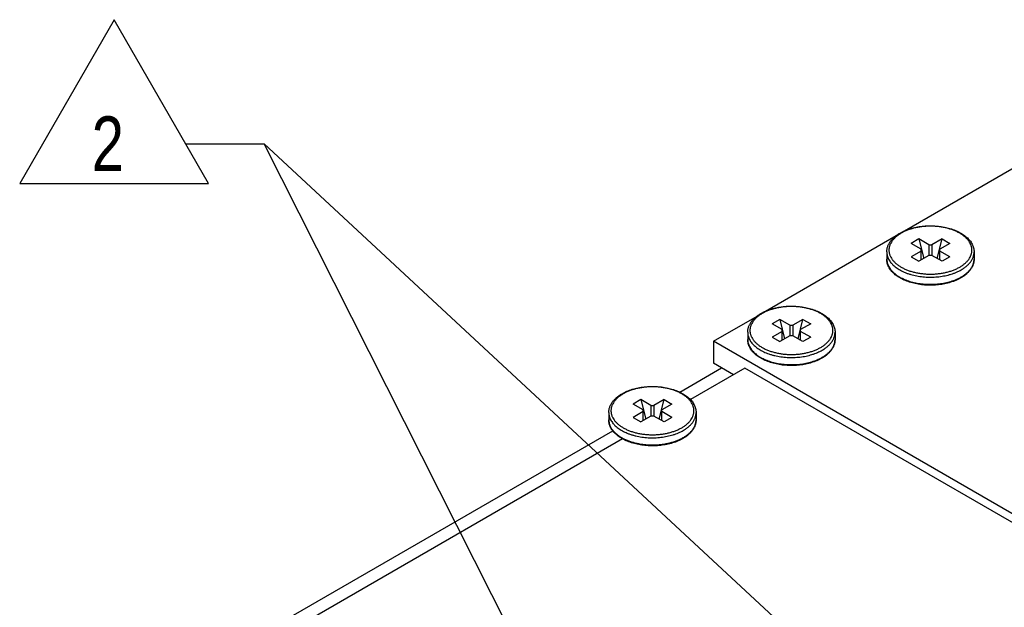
# Model space of a CAD drawing. Header units: inches. Extents: x 0 to 34, y 0 to 22.
# Tile 10 of 29: x 19.5 to 21.8, y 7.9 to 9.3. Entities that reach past the tile are written whole.
import ezdxf

# ---------------------------------------------------------------- set-up
doc = ezdxf.new("R2010")
doc.units = ezdxf.units.IN
doc.header["$LTSCALE"] = 1.87
doc.header["$MEASUREMENT"] = 0
doc.layers.get('0').update_dxf_attribs({"linetype": 'CONTINUOUS'})
doc.layers.add('DETAIL', color=7, linetype='CONTINUOUS')
doc.styles.get("Standard").update_dxf_attribs({"font": 'txt', "width": 0.8})
doc.dimstyles.get("Standard").update_dxf_attribs({"dimtxt": 0.125, "dimasz": 0.18, "dimexe": 0.125, "dimexo": 0.0625, "dimgap": 0.09, "dimtad": 0, "dimtih": 1, "dimtoh": 1, "dimzin": 4, "dimdsep": 46, "dimtxsty": 'STANDARD', "dimblk": '_FILLED', "dimblk1": '_FILLED', "dimblk2": '_FILLED', "dimcen": 0.09, "dimadec": 0, "dimazin": 0, "dimtol": 1, "dimtp": 0.02, "dimtm": 0.02, "dimtfac": 1, "dimtofl": 0, "dimtmove": 0, "dimatfit": 3, "dimldrblk": '_FILLED', "dimfxl": 1, "dimtolj": 1, "dimtzin": 4, "dimarcsym": 0})

# ---------------------------------------------------------------- blocks, each defined once
blk = doc.blocks.new('_FILLED')
at = {"color": 0, "linetype": 'BYBLOCK'}
blk.add_solid([(0, 0), (-1, 0.174), (-1, -0.174)], dxfattribs=at)
blk = doc.blocks.new('FLAG_TRIANGLE_BL3', base_point=(19.8152, 9.0766))
at = {"layer": 'DETAIL', "color": 2, "linetype": 'CONTINUOUS'}
for p, q in [((19.7514, 9.2639), (19.5351, 8.8893)), ((19.9677, 8.8893), (19.7514, 9.2639)), ((19.9153, 8.9801), (20.0953, 8.9801)), ((19.5351, 8.8893), (19.9677, 8.8893))]:
    blk.add_line(p, q, dxfattribs=at)
at = {"layer": 'DETAIL', "color": 2, "linetype": 'CONTINUOUS', "width": 0.8}
blk.add_text('2', height=0.125, dxfattribs=at).set_placement((19.6998, 8.9176))

msp = doc.modelspace()

# ---------------------------------------------------------------- linework, layer by layer
at = {"color": 7, "linetype": 'CONTINUOUS'}
for p, q in [((21.5615, 8.7807), (22.0182, 9.0444)), ((21.2432, 8.5969), (21.5426, 8.7698)), ((21.5946, 8.7621), (21.5769, 8.7519)), ((21.5998, 8.7386), (21.5769, 8.7519)), ((21.5946, 8.7621), (21.6056, 8.7174)), ((21.6175, 8.7488), (21.5946, 8.7621)), ((21.6476, 8.7621), (21.6246, 8.7488)), ((21.6365, 8.7174), (21.6476, 8.7621)), ((21.6653, 8.7519), (21.6423, 8.7386)), ((21.6476, 8.7621), (21.6653, 8.7519)), ((21.5211, 8.7325), (21.5211, 8.7162)), ((21.5998, 8.7345), (21.5769, 8.7213)), ((21.5998, 8.7141), (21.5998, 8.7386)), ((21.6175, 8.7488), (21.6175, 8.7243)), ((21.6175, 8.7488), (21.6246, 8.7488)), ((21.6246, 8.7488), (21.6246, 8.7243)), ((21.6423, 8.7141), (21.6423, 8.7386)), ((21.6653, 8.7213), (21.6423, 8.7345)), ((21.7211, 8.7325), (21.7211, 8.7162)), ((21.5769, 8.7213), (21.5946, 8.711)), ((21.6175, 8.7243), (21.5946, 8.711)), ((21.6246, 8.7243), (21.6175, 8.7243)), ((21.6476, 8.711), (21.6246, 8.7243)), ((21.6653, 8.7213), (21.6476, 8.711)), ((21.1245, 8.5283), (21.224, 8.5858)), ((21.2761, 8.5782), (21.2584, 8.568)), ((21.2761, 8.5782), (21.2871, 8.5336)), ((21.2991, 8.565), (21.2761, 8.5782)), ((21.3291, 8.5782), (21.3061, 8.565)), ((21.318, 8.5336), (21.3291, 8.5782)), ((21.3291, 8.5782), (21.3468, 8.568)), ((21.2026, 8.5486), (21.2026, 8.5323)), ((21.2814, 8.5548), (21.2584, 8.568)), ((21.2814, 8.5507), (21.2584, 8.5374)), ((21.2814, 8.5302), (21.2814, 8.5548)), ((21.2991, 8.565), (21.2991, 8.5404)), ((21.2991, 8.565), (21.3061, 8.565)), ((21.3061, 8.565), (21.3061, 8.5404)), ((21.3468, 8.568), (21.3238, 8.5548)), ((21.3238, 8.5302), (21.3238, 8.5548)), ((21.3468, 8.5374), (21.3238, 8.5507)), ((21.4026, 8.5486), (21.4026, 8.5323)), ((21.1245, 8.5283), (21.1245, 8.4777)), ((22.1523, 7.9349), (21.1245, 8.5283)), ((21.2584, 8.5374), (21.2761, 8.5272)), ((21.2991, 8.5404), (21.2761, 8.5272)), ((21.3061, 8.5404), (21.2991, 8.5404)), ((21.3291, 8.5272), (21.3061, 8.5404)), ((21.3468, 8.5374), (21.3291, 8.5272)), ((21.047, 8.4117), (21.1429, 8.4671)), ((21.1959, 8.4667), (21.0713, 8.3947)), ((21.1698, 8.4516), (21.1245, 8.4777)), ((22.1346, 7.9247), (21.1959, 8.4667)), ((20.9579, 8.3945), (20.9402, 8.3843)), ((20.9579, 8.3945), (20.9689, 8.3498)), ((20.9809, 8.3813), (20.9579, 8.3945)), ((21.0109, 8.3945), (20.9879, 8.3813)), ((20.9998, 8.3498), (21.0109, 8.3945)), ((21.0109, 8.3945), (21.0286, 8.3843)), ((20.9631, 8.371), (20.9402, 8.3843)), ((20.9631, 8.367), (20.9402, 8.3537)), ((20.9631, 8.3465), (20.9631, 8.371)), ((20.9809, 8.3813), (20.9809, 8.3567)), ((20.9809, 8.3813), (20.9879, 8.3813)), ((20.9879, 8.3813), (20.9879, 8.3567)), ((21.0286, 8.3843), (21.0056, 8.371)), ((21.0056, 8.3465), (21.0056, 8.371)), ((21.0286, 8.3537), (21.0056, 8.367)), ((20.8844, 8.3649), (20.8844, 8.3486)), ((20.9402, 8.3537), (20.9579, 8.3435)), ((20.9809, 8.3567), (20.9579, 8.3435)), ((20.9879, 8.3567), (20.9809, 8.3567)), ((21.0109, 8.3435), (20.9879, 8.3567)), ((21.0286, 8.3537), (21.0109, 8.3435)), ((21.0844, 8.3649), (21.0844, 8.3486)), ((20.1624, 7.901), (20.8937, 8.3232)), ((20.9158, 8.3049), (20.1867, 7.884))]:
    msp.add_line(p, q, dxfattribs=at)
for centre, start in [((21.6426, 8.7605), 297.6118), ((21.3241, 8.5767), 297.6118), ((21.0059, 8.393), 297.6119)]:
    msp.add_arc(centre, 0.0984, start, 299.9797, dxfattribs=at)
for points, knots in [([(21.5211, 8.7325), (21.5211, 8.7335), (21.5212, 8.7356), (21.5216, 8.7387), (21.5222, 8.7417), (21.5231, 8.7448), (21.5243, 8.7477), (21.5257, 8.7507), (21.5273, 8.7535), (21.5298, 8.7573), (21.5335, 8.7618), (21.5387, 8.7668), (21.5447, 8.7715), (21.5491, 8.7743), (21.5514, 8.7756)], [0, 0, 0, 0, 0.056063, 0.112297, 0.16888, 0.225977, 0.283756, 0.342374, 0.40198, 0.46271, 0.58796, 0.718978, 0.856256, 1, 1, 1, 1]), ([(21.5539, 8.7754), (21.5518, 8.7741), (21.5477, 8.7715), (21.5421, 8.7672), (21.5373, 8.7626), (21.5333, 8.7577), (21.5306, 8.7534), (21.5289, 8.7499), (21.5279, 8.7473), (21.5271, 8.7446), (21.5265, 8.742), (21.5261, 8.7393), (21.526, 8.7366), (21.5261, 8.7339), (21.5265, 8.7312), (21.5271, 8.7285), (21.5279, 8.7258), (21.5289, 8.7232), (21.5306, 8.7197), (21.5333, 8.7154), (21.5373, 8.7105), (21.5421, 8.7059), (21.5477, 8.7016), (21.554, 8.6976), (21.5609, 8.694), (21.5684, 8.6908), (21.5763, 8.6881), (21.5848, 8.6858), (21.5935, 8.684), (21.6026, 8.6827), (21.6118, 8.6819), (21.6211, 8.6816), (21.6304, 8.6819), (21.6396, 8.6827), (21.6486, 8.684), (21.6574, 8.6858), (21.6658, 8.6881), (21.6738, 8.6908), (21.6813, 8.694), (21.686, 8.6965), (21.6882, 8.6978)], [0, 0, 0, 0, 0.030987, 0.060367, 0.088147, 0.114404, 0.139294, 0.151305, 0.16307, 0.174632, 0.186038, 0.197337, 0.208582, 0.219827, 0.231126, 0.242531, 0.254093, 0.265859, 0.27787, 0.302759, 0.329016, 0.356796, 0.386176, 0.417163, 0.449708, 0.483712, 0.519034, 0.555502, 0.592917, 0.63106, 0.669697, 0.708582, 0.747467, 0.786103, 0.824246, 0.861661, 0.89813, 0.933452, 0.967455, 1, 1, 1, 1]), ([(21.5514, 8.7756), (21.5532, 8.7766), (21.5568, 8.7786), (21.5626, 8.7812), (21.5686, 8.7836), (21.5749, 8.7857), (21.5815, 8.7876), (21.5882, 8.7891), (21.5951, 8.7904), (21.6022, 8.7913), (21.6094, 8.792), (21.6166, 8.7923), (21.6239, 8.7924), (21.6311, 8.7921), (21.6383, 8.7915), (21.6454, 8.7906), (21.6523, 8.7894), (21.6591, 8.7879), (21.6657, 8.7862), (21.6721, 8.7841), (21.6782, 8.7818), (21.684, 8.7792), (21.6895, 8.7764), (21.6946, 8.7733), (21.6994, 8.77), (21.7037, 8.7665), (21.7076, 8.7628), (21.7111, 8.7589), (21.7141, 8.7548), (21.7166, 8.7505), (21.7186, 8.7462), (21.72, 8.7417), (21.7209, 8.7371), (21.7211, 8.734), (21.7211, 8.7325)], [0, 0, 0, 0, 0.030619, 0.062181, 0.094636, 0.127916, 0.161941, 0.196618, 0.231845, 0.26751, 0.303499, 0.339688, 0.375954, 0.412172, 0.448218, 0.48397, 0.519309, 0.554124, 0.588309, 0.62177, 0.654423, 0.686198, 0.71704, 0.746913, 0.775801, 0.803707, 0.830662, 0.856718, 0.881955, 0.906474, 0.930395, 0.953857, 0.977007, 1, 1, 1, 1]), ([(21.6882, 8.6978), (21.6904, 8.699), (21.6945, 8.7016), (21.7, 8.7059), (21.7049, 8.7105), (21.7089, 8.7154), (21.7116, 8.7197), (21.7132, 8.7232), (21.7143, 8.7258), (21.7151, 8.7285), (21.7156, 8.7312), (21.716, 8.7339), (21.7161, 8.7366), (21.716, 8.7393), (21.7156, 8.742), (21.7151, 8.7446), (21.7143, 8.7473), (21.7132, 8.7499), (21.7116, 8.7534), (21.7089, 8.7577), (21.7049, 8.7626), (21.7, 8.7672), (21.6945, 8.7715), (21.6882, 8.7755), (21.6813, 8.7791), (21.6738, 8.7823), (21.6658, 8.7851), (21.6574, 8.7874), (21.6486, 8.7892), (21.6396, 8.7905), (21.6304, 8.7912), (21.6211, 8.7915), (21.6118, 8.7912), (21.6026, 8.7905), (21.5935, 8.7892), (21.5848, 8.7874), (21.5763, 8.7851), (21.5684, 8.7823), (21.5609, 8.7791), (21.5561, 8.7767), (21.5539, 8.7754)], [0, 0, 0, 0, 0.030987, 0.060367, 0.088147, 0.114404, 0.139294, 0.151305, 0.16307, 0.174632, 0.186038, 0.197337, 0.208582, 0.219827, 0.231126, 0.242531, 0.254093, 0.265859, 0.27787, 0.302759, 0.329016, 0.356796, 0.386176, 0.417163, 0.449708, 0.483712, 0.519034, 0.555502, 0.592917, 0.63106, 0.669697, 0.708582, 0.747467, 0.786103, 0.824246, 0.861661, 0.89813, 0.933452, 0.967455, 1, 1, 1, 1]), ([(21.5211, 8.7325), (21.5211, 8.7311), (21.5213, 8.7282), (21.5221, 8.724), (21.5234, 8.7198), (21.5253, 8.7156), (21.5277, 8.7116), (21.5301, 8.7084), (21.5323, 8.7059), (21.5347, 8.7033), (21.5379, 8.7003), (21.5423, 8.6969), (21.547, 8.6936), (21.5522, 8.6906), (21.5577, 8.6878), (21.5635, 8.6852), (21.5697, 8.6829), (21.5761, 8.6808), (21.5828, 8.6791), (21.5897, 8.6776), (21.5968, 8.6764), (21.604, 8.6755), (21.6113, 8.675), (21.6186, 8.6747), (21.626, 8.6748), (21.6333, 8.6751), (21.6406, 8.6758), (21.6477, 8.6768), (21.6547, 8.6781), (21.6616, 8.6796), (21.6682, 8.6815), (21.6745, 8.6836), (21.6806, 8.686), (21.6864, 8.6887), (21.69, 8.6906), (21.6918, 8.6917)], [0, 0, 0, 0, 0.021325, 0.042878, 0.064876, 0.087513, 0.110954, 0.135332, 0.147908, 0.160753, 0.187268, 0.214922, 0.243722, 0.273652, 0.304676, 0.336737, 0.369763, 0.403668, 0.438354, 0.473713, 0.509631, 0.545983, 0.582643, 0.61948, 0.656362, 0.693155, 0.729727, 0.765948, 0.801693, 0.83684, 0.871278, 0.9049, 0.937613, 0.969335, 1, 1, 1, 1]), ([(21.6918, 8.6917), (21.694, 8.693), (21.6983, 8.6957), (21.7042, 8.7002), (21.7093, 8.7051), (21.7135, 8.7102), (21.7163, 8.7147), (21.7181, 8.7184), (21.7192, 8.7212), (21.72, 8.724), (21.7206, 8.7268), (21.721, 8.7296), (21.7211, 8.7315), (21.7211, 8.7325)], [0, 0, 0, 0, 0.148563, 0.289416, 0.422602, 0.548487, 0.667814, 0.725398, 0.781805, 0.837236, 0.891917, 0.946088, 1, 1, 1, 1]), ([(21.6907, 8.673), (21.689, 8.672), (21.6853, 8.6701), (21.6796, 8.6674), (21.6735, 8.665), (21.6672, 8.6629), (21.6607, 8.6611), (21.6539, 8.6595), (21.647, 8.6583), (21.6399, 8.6573), (21.6328, 8.6567), (21.6255, 8.6563), (21.6183, 8.6563), (21.6111, 8.6565), (21.6039, 8.6571), (21.5968, 8.658), (21.5898, 8.6592), (21.583, 8.6607), (21.5764, 8.6625), (21.57, 8.6645), (21.5639, 8.6668), (21.5581, 8.6694), (21.5526, 8.6723), (21.5475, 8.6753), (21.5428, 8.6786), (21.5384, 8.6821), (21.5345, 8.6859), (21.531, 8.6898), (21.528, 8.6939), (21.5255, 8.6981), (21.5236, 8.7025), (21.5221, 8.707), (21.5213, 8.7115), (21.5211, 8.7146), (21.5211, 8.7162)], [0, 0, 0, 0, 0.030619, 0.062181, 0.094636, 0.127916, 0.161941, 0.196618, 0.231845, 0.26751, 0.303499, 0.339688, 0.375954, 0.412172, 0.448218, 0.48397, 0.519309, 0.554124, 0.588309, 0.62177, 0.654423, 0.686198, 0.71704, 0.746913, 0.775801, 0.803707, 0.830662, 0.856718, 0.881955, 0.906474, 0.930395, 0.953857, 0.977007, 1, 1, 1, 1]), ([(21.5211, 8.7162), (21.5211, 8.7148), (21.5212, 8.712), (21.522, 8.7078), (21.5233, 8.7037), (21.5252, 8.6997), (21.5275, 8.6957), (21.5298, 8.6925), (21.5318, 8.6901), (21.5341, 8.6876), (21.5373, 8.6846), (21.5414, 8.6812), (21.546, 8.6779), (21.5509, 8.6749), (21.5563, 8.6721), (21.5619, 8.6695), (21.5679, 8.6672), (21.5741, 8.6651), (21.5806, 8.6633), (21.5873, 8.6618), (21.5941, 8.6605), (21.6011, 8.6595), (21.6082, 8.6588), (21.6154, 8.6585), (21.6226, 8.6584), (21.6298, 8.6586), (21.6369, 8.6591), (21.644, 8.6599), (21.6509, 8.661), (21.6577, 8.6624), (21.6643, 8.664), (21.6707, 8.666), (21.6768, 8.6682), (21.6827, 8.6706), (21.6864, 8.6724), (21.6882, 8.6734)], [0, 0, 0, 0, 0.021313, 0.042844, 0.064802, 0.087375, 0.110722, 0.134975, 0.147475, 0.160236, 0.186563, 0.213999, 0.242557, 0.272227, 0.302976, 0.334756, 0.367501, 0.401132, 0.435559, 0.470681, 0.50639, 0.54257, 0.579102, 0.61586, 0.652719, 0.689551, 0.726229, 0.762627, 0.798622, 0.834096, 0.868936, 0.903038, 0.936304, 0.968649, 1, 1, 1, 1]), ([(21.7211, 8.7162), (21.7211, 8.7151), (21.721, 8.7131), (21.7206, 8.71), (21.7199, 8.7069), (21.719, 8.7039), (21.7179, 8.7009), (21.7165, 8.698), (21.7149, 8.6951), (21.7124, 8.6913), (21.7086, 8.6868), (21.7034, 8.6818), (21.6974, 8.6771), (21.693, 8.6744), (21.6907, 8.673)], [0, 0, 0, 0, 0.056063, 0.112297, 0.16888, 0.225977, 0.283756, 0.342374, 0.40198, 0.46271, 0.58796, 0.718978, 0.856256, 1, 1, 1, 1]), ([(21.6918, 8.6753), (21.694, 8.6766), (21.6983, 8.6794), (21.7042, 8.6839), (21.7093, 8.6888), (21.7135, 8.6939), (21.7163, 8.6984), (21.7181, 8.7021), (21.7192, 8.7049), (21.72, 8.7077), (21.7206, 8.7105), (21.721, 8.7133), (21.7211, 8.7152), (21.7211, 8.7162)], [0, 0, 0, 0, 0.148563, 0.289416, 0.422602, 0.548487, 0.667814, 0.725398, 0.781805, 0.837236, 0.891917, 0.946088, 1, 1, 1, 1]), ([(21.2329, 8.5917), (21.2347, 8.5928), (21.2383, 8.5947), (21.2441, 8.5974), (21.2501, 8.5998), (21.2564, 8.6019), (21.263, 8.6037), (21.2697, 8.6053), (21.2767, 8.6065), (21.2837, 8.6075), (21.2909, 8.6081), (21.2981, 8.6085), (21.3054, 8.6085), (21.3126, 8.6082), (21.3198, 8.6077), (21.3269, 8.6068), (21.3339, 8.6056), (21.3407, 8.6041), (21.3473, 8.6023), (21.3536, 8.6003), (21.3597, 8.5979), (21.3655, 8.5954), (21.371, 8.5925), (21.3761, 8.5895), (21.3809, 8.5862), (21.3852, 8.5826), (21.3892, 8.5789), (21.3926, 8.575), (21.3956, 8.5709), (21.3981, 8.5667), (21.4001, 8.5623), (21.4015, 8.5578), (21.4024, 8.5532), (21.4026, 8.5502), (21.4026, 8.5486)], [0, 0, 0, 0, 0.030619, 0.062181, 0.094636, 0.127916, 0.161941, 0.196618, 0.231845, 0.26751, 0.303499, 0.339688, 0.375954, 0.412172, 0.448218, 0.48397, 0.519309, 0.554124, 0.588309, 0.62177, 0.654423, 0.686198, 0.71704, 0.746913, 0.775801, 0.803707, 0.830662, 0.856718, 0.881955, 0.906474, 0.930395, 0.953857, 0.977007, 1, 1, 1, 1]), ([(21.3698, 8.5139), (21.3719, 8.5152), (21.376, 8.5177), (21.3816, 8.5221), (21.3864, 8.5267), (21.3904, 8.5316), (21.3931, 8.5358), (21.3948, 8.5394), (21.3958, 8.542), (21.3966, 8.5446), (21.3972, 8.5473), (21.3975, 8.55), (21.3976, 8.5527), (21.3975, 8.5554), (21.3972, 8.5581), (21.3966, 8.5608), (21.3958, 8.5634), (21.3948, 8.5661), (21.3931, 8.5696), (21.3904, 8.5739), (21.3864, 8.5787), (21.3816, 8.5834), (21.376, 8.5877), (21.3697, 8.5917), (21.3628, 8.5953), (21.3553, 8.5984), (21.3473, 8.6012), (21.3389, 8.6035), (21.3301, 8.6053), (21.3211, 8.6066), (21.3119, 8.6074), (21.3026, 8.6077), (21.2933, 8.6074), (21.2841, 8.6066), (21.2751, 8.6053), (21.2663, 8.6035), (21.2579, 8.6012), (21.2499, 8.5984), (21.2424, 8.5953), (21.2377, 8.5928), (21.2354, 8.5915)], [0, 0, 0, 0, 0.030987, 0.060367, 0.088147, 0.114404, 0.139294, 0.151305, 0.16307, 0.174632, 0.186038, 0.197337, 0.208582, 0.219827, 0.231126, 0.242531, 0.254093, 0.265859, 0.27787, 0.302759, 0.329016, 0.356796, 0.386176, 0.417163, 0.449708, 0.483712, 0.519034, 0.555502, 0.592917, 0.63106, 0.669697, 0.708582, 0.747467, 0.786103, 0.824246, 0.861661, 0.89813, 0.933452, 0.967455, 1, 1, 1, 1]), ([(21.2026, 8.5486), (21.2026, 8.5497), (21.2027, 8.5517), (21.2031, 8.5548), (21.2037, 8.5579), (21.2046, 8.5609), (21.2058, 8.5639), (21.2072, 8.5668), (21.2088, 8.5697), (21.2113, 8.5734), (21.215, 8.578), (21.2203, 8.583), (21.2263, 8.5876), (21.2306, 8.5904), (21.2329, 8.5917)], [0, 0, 0, 0, 0.056063, 0.112297, 0.16888, 0.225977, 0.283756, 0.342374, 0.40198, 0.46271, 0.58796, 0.718978, 0.856256, 1, 1, 1, 1]), ([(21.2354, 8.5915), (21.2333, 8.5903), (21.2292, 8.5877), (21.2236, 8.5834), (21.2188, 8.5787), (21.2148, 8.5739), (21.2121, 8.5696), (21.2104, 8.5661), (21.2094, 8.5634), (21.2086, 8.5608), (21.208, 8.5581), (21.2077, 8.5554), (21.2076, 8.5527), (21.2077, 8.55), (21.208, 8.5473), (21.2086, 8.5446), (21.2094, 8.542), (21.2104, 8.5394), (21.2121, 8.5358), (21.2148, 8.5316), (21.2188, 8.5267), (21.2236, 8.5221), (21.2292, 8.5177), (21.2355, 8.5138), (21.2424, 8.5102), (21.2499, 8.507), (21.2579, 8.5042), (21.2663, 8.5019), (21.2751, 8.5001), (21.2841, 8.4988), (21.2933, 8.498), (21.3026, 8.4978), (21.3119, 8.498), (21.3211, 8.4988), (21.3301, 8.5001), (21.3389, 8.5019), (21.3473, 8.5042), (21.3553, 8.507), (21.3628, 8.5102), (21.3675, 8.5126), (21.3698, 8.5139)], [0, 0, 0, 0, 0.030987, 0.060367, 0.088147, 0.114404, 0.139294, 0.151305, 0.16307, 0.174632, 0.186038, 0.197337, 0.208582, 0.219827, 0.231126, 0.242531, 0.254093, 0.265859, 0.27787, 0.302759, 0.329016, 0.356796, 0.386176, 0.417163, 0.449708, 0.483712, 0.519034, 0.555502, 0.592917, 0.63106, 0.669697, 0.708582, 0.747467, 0.786103, 0.824246, 0.861661, 0.89813, 0.933452, 0.967455, 1, 1, 1, 1]), ([(21.2026, 8.5486), (21.2026, 8.5472), (21.2028, 8.5444), (21.2036, 8.5401), (21.205, 8.5359), (21.2069, 8.5318), (21.2093, 8.5278), (21.2117, 8.5245), (21.2138, 8.522), (21.2162, 8.5195), (21.2195, 8.5164), (21.2238, 8.513), (21.2285, 8.5098), (21.2337, 8.5067), (21.2392, 8.5039), (21.2451, 8.5013), (21.2512, 8.499), (21.2577, 8.497), (21.2644, 8.4952), (21.2713, 8.4937), (21.2783, 8.4926), (21.2855, 8.4917), (21.2928, 8.4911), (21.3001, 8.4909), (21.3075, 8.4909), (21.3148, 8.4913), (21.3221, 8.4919), (21.3292, 8.4929), (21.3363, 8.4942), (21.3431, 8.4958), (21.3497, 8.4976), (21.3561, 8.4998), (21.3621, 8.5022), (21.3679, 8.5048), (21.3715, 8.5068), (21.3733, 8.5078)], [0, 0, 0, 0, 0.021325, 0.042878, 0.064876, 0.087513, 0.110954, 0.135332, 0.147908, 0.160753, 0.187268, 0.214922, 0.243722, 0.273652, 0.304676, 0.336737, 0.369763, 0.403668, 0.438354, 0.473713, 0.509631, 0.545983, 0.582643, 0.61948, 0.656362, 0.693155, 0.729727, 0.765948, 0.801693, 0.83684, 0.871278, 0.9049, 0.937613, 0.969335, 1, 1, 1, 1]), ([(21.3733, 8.5078), (21.3756, 8.5091), (21.3799, 8.5118), (21.3857, 8.5164), (21.3908, 8.5212), (21.395, 8.5264), (21.3979, 8.5309), (21.3996, 8.5346), (21.4007, 8.5373), (21.4015, 8.5401), (21.4022, 8.543), (21.4025, 8.5458), (21.4026, 8.5477), (21.4026, 8.5486)], [0, 0, 0, 0, 0.148563, 0.289416, 0.422602, 0.548487, 0.667814, 0.725398, 0.781805, 0.837236, 0.891917, 0.946088, 1, 1, 1, 1]), ([(21.3723, 8.4892), (21.3705, 8.4882), (21.3668, 8.4862), (21.3611, 8.4836), (21.3551, 8.4812), (21.3488, 8.4791), (21.3422, 8.4772), (21.3355, 8.4757), (21.3285, 8.4744), (21.3215, 8.4735), (21.3143, 8.4728), (21.3071, 8.4725), (21.2998, 8.4724), (21.2926, 8.4727), (21.2854, 8.4733), (21.2783, 8.4742), (21.2713, 8.4753), (21.2645, 8.4768), (21.2579, 8.4786), (21.2516, 8.4807), (21.2455, 8.483), (21.2397, 8.4856), (21.2342, 8.4884), (21.229, 8.4915), (21.2243, 8.4948), (21.2199, 8.4983), (21.216, 8.502), (21.2126, 8.5059), (21.2096, 8.51), (21.2071, 8.5142), (21.2051, 8.5186), (21.2037, 8.5231), (21.2028, 8.5277), (21.2026, 8.5308), (21.2026, 8.5323)], [0, 0, 0, 0, 0.030619, 0.062181, 0.094636, 0.127916, 0.161941, 0.196618, 0.231845, 0.26751, 0.303499, 0.339688, 0.375954, 0.412172, 0.448218, 0.48397, 0.519309, 0.554124, 0.588309, 0.62177, 0.654423, 0.686198, 0.71704, 0.746913, 0.775801, 0.803707, 0.830662, 0.856718, 0.881955, 0.906474, 0.930395, 0.953857, 0.977007, 1, 1, 1, 1]), ([(21.2026, 8.5323), (21.2026, 8.5309), (21.2028, 8.5281), (21.2036, 8.524), (21.2049, 8.5198), (21.2067, 8.5158), (21.209, 8.5118), (21.2113, 8.5087), (21.2134, 8.5062), (21.2156, 8.5037), (21.2188, 8.5007), (21.2229, 8.4973), (21.2275, 8.4941), (21.2325, 8.4911), (21.2378, 8.4883), (21.2434, 8.4857), (21.2494, 8.4834), (21.2556, 8.4813), (21.2621, 8.4795), (21.2688, 8.4779), (21.2756, 8.4766), (21.2826, 8.4757), (21.2898, 8.475), (21.2969, 8.4746), (21.3041, 8.4745), (21.3113, 8.4747), (21.3185, 8.4752), (21.3255, 8.476), (21.3325, 8.4771), (21.3393, 8.4785), (21.3459, 8.4802), (21.3522, 8.4821), (21.3584, 8.4843), (21.3642, 8.4868), (21.3679, 8.4886), (21.3697, 8.4895)], [0, 0, 0, 0, 0.021313, 0.042844, 0.064802, 0.087375, 0.110722, 0.134975, 0.147475, 0.160236, 0.186563, 0.213999, 0.242557, 0.272227, 0.302976, 0.334756, 0.367501, 0.401132, 0.435559, 0.470681, 0.50639, 0.54257, 0.579102, 0.61586, 0.652719, 0.689551, 0.726229, 0.762627, 0.798622, 0.834096, 0.868936, 0.903038, 0.936304, 0.968649, 1, 1, 1, 1]), ([(21.4026, 8.5323), (21.4026, 8.5313), (21.4025, 8.5292), (21.4021, 8.5261), (21.4015, 8.5231), (21.4006, 8.52), (21.3994, 8.517), (21.398, 8.5141), (21.3964, 8.5113), (21.3939, 8.5075), (21.3902, 8.503), (21.3849, 8.4979), (21.3789, 8.4933), (21.3746, 8.4905), (21.3723, 8.4892)], [0, 0, 0, 0, 0.056063, 0.112297, 0.16888, 0.225977, 0.283756, 0.342374, 0.40198, 0.46271, 0.58796, 0.718978, 0.856256, 1, 1, 1, 1]), ([(21.3733, 8.4915), (21.3756, 8.4928), (21.3799, 8.4955), (21.3857, 8.5), (21.3908, 8.5049), (21.395, 8.51), (21.3979, 8.5145), (21.3996, 8.5182), (21.4007, 8.521), (21.4015, 8.5238), (21.4022, 8.5266), (21.4025, 8.5295), (21.4026, 8.5314), (21.4026, 8.5323)], [0, 0, 0, 0, 0.148563, 0.289416, 0.422602, 0.548487, 0.667814, 0.725398, 0.781805, 0.837236, 0.891917, 0.946088, 1, 1, 1, 1]), ([(20.9147, 8.408), (20.9165, 8.409), (20.9201, 8.411), (20.9259, 8.4136), (20.9319, 8.416), (20.9382, 8.4182), (20.9448, 8.42), (20.9515, 8.4215), (20.9585, 8.4228), (20.9655, 8.4238), (20.9727, 8.4244), (20.9799, 8.4248), (20.9872, 8.4248), (20.9944, 8.4245), (21.0016, 8.4239), (21.0087, 8.423), (21.0156, 8.4219), (21.0224, 8.4204), (21.029, 8.4186), (21.0354, 8.4166), (21.0415, 8.4142), (21.0473, 8.4116), (21.0528, 8.4088), (21.0579, 8.4057), (21.0627, 8.4024), (21.067, 8.3989), (21.071, 8.3952), (21.0744, 8.3913), (21.0774, 8.3872), (21.0799, 8.383), (21.0819, 8.3786), (21.0833, 8.3741), (21.0842, 8.3695), (21.0844, 8.3664), (21.0844, 8.3649)], [0, 0, 0, 0, 0.030619, 0.062181, 0.094636, 0.127916, 0.161941, 0.196618, 0.231845, 0.26751, 0.303499, 0.339688, 0.375954, 0.412172, 0.448218, 0.48397, 0.519309, 0.554124, 0.588309, 0.62177, 0.654423, 0.686198, 0.71704, 0.746913, 0.775801, 0.803707, 0.830662, 0.856718, 0.881955, 0.906474, 0.930395, 0.953857, 0.977007, 1, 1, 1, 1]), ([(21.0516, 8.3302), (21.0537, 8.3314), (21.0578, 8.334), (21.0634, 8.3383), (21.0682, 8.343), (21.0722, 8.3478), (21.0749, 8.3521), (21.0766, 8.3556), (21.0776, 8.3583), (21.0784, 8.3609), (21.079, 8.3636), (21.0793, 8.3663), (21.0794, 8.369), (21.0793, 8.3717), (21.079, 8.3744), (21.0784, 8.3771), (21.0776, 8.3797), (21.0766, 8.3824), (21.0749, 8.3859), (21.0722, 8.3902), (21.0682, 8.395), (21.0634, 8.3996), (21.0578, 8.404), (21.0515, 8.4079), (21.0446, 8.4115), (21.0371, 8.4147), (21.0291, 8.4175), (21.0207, 8.4198), (21.0119, 8.4216), (21.0029, 8.4229), (20.9937, 8.4237), (20.9844, 8.4239), (20.9751, 8.4237), (20.9659, 8.4229), (20.9569, 8.4216), (20.9481, 8.4198), (20.9397, 8.4175), (20.9317, 8.4147), (20.9242, 8.4115), (20.9195, 8.4091), (20.9172, 8.4078)], [0, 0, 0, 0, 0.030987, 0.060367, 0.088147, 0.114404, 0.139294, 0.151305, 0.16307, 0.174632, 0.186038, 0.197337, 0.208582, 0.219827, 0.231126, 0.242531, 0.254093, 0.265859, 0.27787, 0.302759, 0.329016, 0.356796, 0.386176, 0.417163, 0.449708, 0.483712, 0.519034, 0.555502, 0.592917, 0.63106, 0.669697, 0.708582, 0.747467, 0.786103, 0.824246, 0.861661, 0.89813, 0.933452, 0.967455, 1, 1, 1, 1]), ([(20.8844, 8.3649), (20.8844, 8.3659), (20.8845, 8.368), (20.8849, 8.3711), (20.8855, 8.3742), (20.8864, 8.3772), (20.8876, 8.3802), (20.889, 8.3831), (20.8906, 8.386), (20.8931, 8.3897), (20.8968, 8.3942), (20.9021, 8.3993), (20.908, 8.4039), (20.9124, 8.4067), (20.9147, 8.408)], [0, 0, 0, 0, 0.056063, 0.112297, 0.16888, 0.225977, 0.283756, 0.342374, 0.40198, 0.46271, 0.58796, 0.718978, 0.856256, 1, 1, 1, 1]), ([(20.9172, 8.4078), (20.9151, 8.4065), (20.911, 8.404), (20.9054, 8.3996), (20.9006, 8.395), (20.8966, 8.3902), (20.8939, 8.3859), (20.8922, 8.3824), (20.8912, 8.3797), (20.8904, 8.3771), (20.8898, 8.3744), (20.8895, 8.3717), (20.8893, 8.369), (20.8895, 8.3663), (20.8898, 8.3636), (20.8904, 8.3609), (20.8912, 8.3583), (20.8922, 8.3556), (20.8939, 8.3521), (20.8966, 8.3478), (20.9006, 8.343), (20.9054, 8.3383), (20.911, 8.334), (20.9173, 8.3301), (20.9242, 8.3264), (20.9317, 8.3233), (20.9397, 8.3205), (20.9481, 8.3182), (20.9569, 8.3164), (20.9659, 8.3151), (20.9751, 8.3143), (20.9844, 8.3141), (20.9937, 8.3143), (21.0029, 8.3151), (21.0119, 8.3164), (21.0207, 8.3182), (21.0291, 8.3205), (21.0371, 8.3233), (21.0446, 8.3264), (21.0493, 8.3289), (21.0516, 8.3302)], [0, 0, 0, 0, 0.030987, 0.060367, 0.088147, 0.114404, 0.139294, 0.151305, 0.16307, 0.174632, 0.186038, 0.197337, 0.208582, 0.219827, 0.231126, 0.242531, 0.254093, 0.265859, 0.27787, 0.302759, 0.329016, 0.356796, 0.386176, 0.417163, 0.449708, 0.483712, 0.519034, 0.555502, 0.592917, 0.63106, 0.669697, 0.708582, 0.747467, 0.786103, 0.824246, 0.861661, 0.89813, 0.933452, 0.967455, 1, 1, 1, 1]), ([(20.8844, 8.3649), (20.8844, 8.3635), (20.8846, 8.3606), (20.8854, 8.3564), (20.8868, 8.3522), (20.8886, 8.3481), (20.8911, 8.344), (20.8935, 8.3408), (20.8956, 8.3383), (20.898, 8.3358), (20.9013, 8.3327), (20.9056, 8.3293), (20.9103, 8.326), (20.9155, 8.323), (20.921, 8.3202), (20.9268, 8.3176), (20.933, 8.3153), (20.9395, 8.3133), (20.9462, 8.3115), (20.953, 8.31), (20.9601, 8.3088), (20.9673, 8.308), (20.9746, 8.3074), (20.9819, 8.3071), (20.9893, 8.3072), (20.9966, 8.3076), (21.0039, 8.3082), (21.011, 8.3092), (21.018, 8.3105), (21.0249, 8.3121), (21.0315, 8.3139), (21.0379, 8.3161), (21.0439, 8.3185), (21.0497, 8.3211), (21.0533, 8.3231), (21.0551, 8.3241)], [0, 0, 0, 0, 0.021325, 0.042878, 0.064876, 0.087513, 0.110954, 0.135332, 0.147908, 0.160753, 0.187268, 0.214922, 0.243722, 0.273652, 0.304676, 0.336737, 0.369763, 0.403668, 0.438354, 0.473713, 0.509631, 0.545983, 0.582643, 0.61948, 0.656362, 0.693155, 0.729727, 0.765948, 0.801693, 0.83684, 0.871278, 0.9049, 0.937613, 0.969335, 1, 1, 1, 1]), ([(21.0541, 8.3055), (21.0523, 8.3044), (21.0486, 8.3025), (21.0429, 8.2998), (21.0369, 8.2975), (21.0306, 8.2953), (21.024, 8.2935), (21.0172, 8.292), (21.0103, 8.2907), (21.0032, 8.2897), (20.9961, 8.2891), (20.9889, 8.2887), (20.9816, 8.2887), (20.9744, 8.289), (20.9672, 8.2896), (20.9601, 8.2904), (20.9531, 8.2916), (20.9463, 8.2931), (20.9397, 8.2949), (20.9334, 8.2969), (20.9273, 8.2993), (20.9214, 8.3018), (20.916, 8.3047), (20.9108, 8.3078), (20.9061, 8.3111), (20.9017, 8.3146), (20.8978, 8.3183), (20.8943, 8.3222), (20.8914, 8.3263), (20.8889, 8.3305), (20.8869, 8.3349), (20.8854, 8.3394), (20.8846, 8.344), (20.8844, 8.347), (20.8844, 8.3486)], [0, 0, 0, 0, 0.030619, 0.062181, 0.094636, 0.127916, 0.161941, 0.196618, 0.231845, 0.26751, 0.303499, 0.339688, 0.375954, 0.412172, 0.448218, 0.48397, 0.519309, 0.554124, 0.588309, 0.62177, 0.654423, 0.686198, 0.71704, 0.746913, 0.775801, 0.803707, 0.830662, 0.856718, 0.881955, 0.906474, 0.930395, 0.953857, 0.977007, 1, 1, 1, 1]), ([(20.8844, 8.3486), (20.8844, 8.3476), (20.8845, 8.3456), (20.8849, 8.3426), (20.8856, 8.3396), (20.8865, 8.3366), (20.8877, 8.3337), (20.8897, 8.3298), (20.8922, 8.326), (20.8952, 8.3224), (20.8986, 8.3188), (20.9023, 8.3155), (20.9065, 8.3123), (20.9111, 8.3092), (20.9147, 8.3071), (20.9172, 8.3058)], [0, 0, 0, 0, 0.053185, 0.106657, 0.160696, 0.215567, 0.271513, 0.328756, 0.447784, 0.509941, 0.573979, 0.707914, 0.777936, 0.849981, 1, 1, 1, 1]), ([(21.0844, 8.3486), (21.0844, 8.3475), (21.0843, 8.3455), (21.0839, 8.3424), (21.0833, 8.3393), (21.0824, 8.3363), (21.0812, 8.3333), (21.0798, 8.3304), (21.0782, 8.3275), (21.0757, 8.3238), (21.072, 8.3192), (21.0667, 8.3142), (21.0607, 8.3096), (21.0564, 8.3068), (21.0541, 8.3055)], [0, 0, 0, 0, 0.056063, 0.112297, 0.16888, 0.225977, 0.283756, 0.342374, 0.40198, 0.46271, 0.58796, 0.718978, 0.856256, 1, 1, 1, 1]), ([(21.0551, 8.3241), (21.0574, 8.3254), (21.0616, 8.3281), (21.0675, 8.3326), (21.0726, 8.3375), (21.0768, 8.3426), (21.0796, 8.3472), (21.0814, 8.3508), (21.0825, 8.3536), (21.0833, 8.3564), (21.0839, 8.3592), (21.0843, 8.3621), (21.0844, 8.364), (21.0844, 8.3649)], [0, 0, 0, 0, 0.148563, 0.289416, 0.422602, 0.548487, 0.667814, 0.725398, 0.781805, 0.837236, 0.891917, 0.946088, 1, 1, 1, 1]), ([(21.0551, 8.3078), (21.0574, 8.3091), (21.0616, 8.3118), (21.0675, 8.3163), (21.0726, 8.3212), (21.0768, 8.3263), (21.0796, 8.3308), (21.0814, 8.3345), (21.0825, 8.3373), (21.0833, 8.3401), (21.0839, 8.3429), (21.0843, 8.3457), (21.0844, 8.3476), (21.0844, 8.3486)], [0, 0, 0, 0, 0.148563, 0.289416, 0.422602, 0.548487, 0.667814, 0.725398, 0.781805, 0.837236, 0.891917, 0.946088, 1, 1, 1, 1]), ([(20.9172, 8.3058), (20.9195, 8.3046), (20.9244, 8.3023), (20.932, 8.2993), (20.94, 8.2967), (20.9484, 8.2946), (20.9571, 8.2929), (20.9661, 8.2917), (20.9752, 8.291), (20.9844, 8.2908), (20.9935, 8.291), (21.0027, 8.2917), (21.0116, 8.2929), (21.0203, 8.2946), (21.0287, 8.2967), (21.0368, 8.2993), (21.0444, 8.3023), (21.0492, 8.3046), (21.0515, 8.3058)], [0, 0, 0, 0, 0.056592, 0.115422, 0.176261, 0.238835, 0.302836, 0.367932, 0.433768, 0.499978, 0.566188, 0.632026, 0.697125, 0.761132, 0.823713, 0.884559, 0.943398, 1, 1, 1, 1])]:
    msp.add_open_spline(points, degree=3, knots=knots, dxfattribs=at)

# ---------------------------------------------------------------- block references
at = {"layer": 'DETAIL', "color": 2, "linetype": 'CONTINUOUS'}
msp.add_blockref('FLAG_TRIANGLE_BL3', (19.8152, 9.0766), dxfattribs=at)

# ---------------------------------------------------------------- leaders
for points in [[(20.7009, 7.7817), (20.0953, 8.9801)], [(22.7341, 6.532), (20.0953, 8.9801)]]:
    msp.add_leader(points, dimstyle='STANDARD', override={"dimtad": 0, "dimldrblk": 'DOT'}, dxfattribs=at)

doc.saveas('drawing.dxf')
